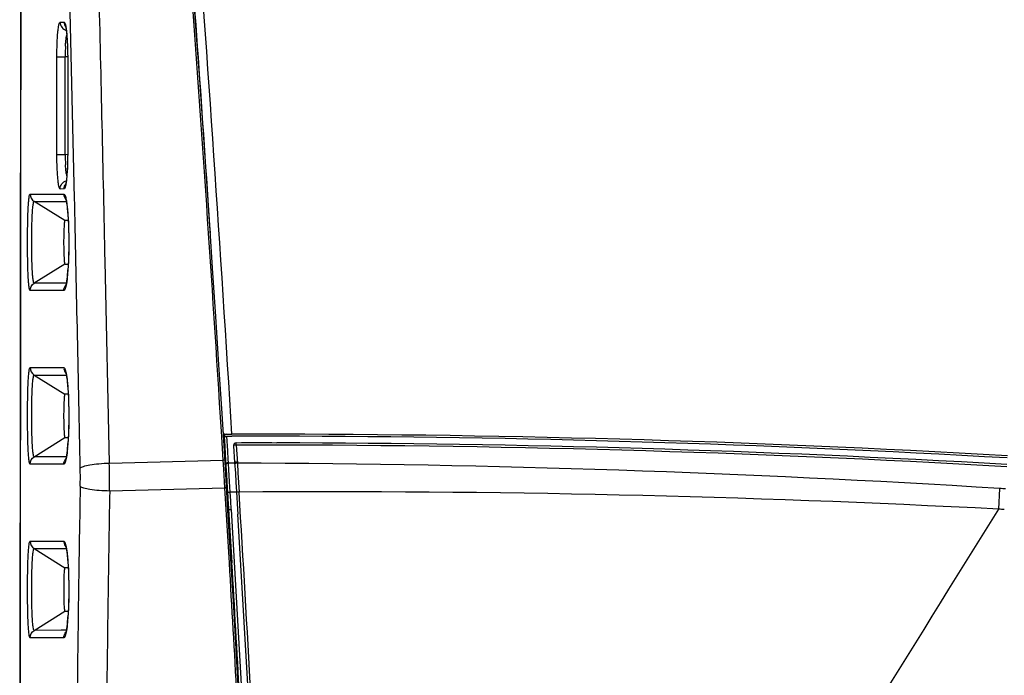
# Model space of a CAD drawing. Header units: millimetres. Extents: x 0 to 1660, y 0 to 1166.
# Tile 21 of 94: x 578 to 691, y 672 to 747. Entities that reach past the tile are written whole.
import ezdxf

# ---------------------------------------------------------------- set-up
doc = ezdxf.new("R2010")
doc.units = ezdxf.units.MM
doc.header["$LTSCALE"] = 65.395
doc.layers.get('0').update_dxf_attribs({"linetype": 'CONTINUOUS'})

msp = doc.modelspace()

# ---------------------------------------------------------------- linework, layer by layer
at = {"color": 9, "linetype": 'Continuous'}
for p, q in [((577.76, 632.05), (577.9, 755.26)), ((584.08, 726.53), (583.54, 750.05)), ((582.42, 746.86), (582.87, 746.86)), ((582.04, 731.63), (582.04, 742.87)), ((582.04, 742.87), (583, 742.87)), ((583, 731.63), (583, 742.87)), ((583.28, 742.87), (583, 742.87)), ((583.28, 742.85), (583.28, 731.65)), ((583.28, 742.85), (583.28, 742.85)), ((582.04, 731.63), (583, 731.63)), ((583, 731.63), (583.28, 731.64)), ((583.28, 731.65), (583.28, 731.65)), ((578.95, 727.06), (582.84, 727.06)), ((582.87, 727.65), (582.42, 727.64)), ((582.95, 724), (579.42, 726.21)), ((579.42, 726.21), (583.12, 726.21)), ((584.09, 725.86), (584.08, 726.53)), ((582.95, 719), (579.42, 716.79)), ((588.08, 696.06), (587.61, 719.32)), ((582.55, 716.8), (579.42, 716.79)), ((583.12, 716.8), (582.55, 716.8)), ((582.46, 715.95), (578.95, 715.95)), ((582.84, 715.95), (582.46, 715.95)), ((578.95, 707.06), (582.84, 707.06)), ((579.42, 706.21), (582.95, 704)), ((579.42, 706.21), (583.12, 706.21)), ((601.02, 699.08), (600.98, 699.71)), ((579.42, 696.79), (582.95, 699)), ((601.19, 696.42), (601.02, 699.08)), ((601.29, 699.1), (601.31, 699.08)), ((601.38, 698.07), (601.31, 699.08)), ((601.61, 699.16), (602.19, 699.16)), ((601.72, 697.48), (601.61, 699.15)), ((601.4, 697.44), (601.33, 697.44)), ((601.48, 696.4), (601.38, 698.07)), ((601.78, 696.47), (601.72, 697.48)), ((602.69, 698.14), (602.69, 698.39)), ((602.69, 698.14), (602.82, 696.06)), ((582.55, 696.8), (579.42, 696.79)), ((583.12, 696.8), (582.55, 696.8)), ((588.08, 696.06), (601.19, 696.42)), ((601.25, 695.36), (601.19, 696.42)), ((601.5, 696.06), (601.48, 696.4)), ((601.8, 696.14), (601.78, 696.47)), ((582.46, 695.95), (578.95, 695.95)), ((582.84, 695.95), (582.46, 695.95)), ((601.38, 693.23), (601.25, 695.36)), ((601.5, 696.06), (601.48, 696.06)), ((601.51, 695.98), (601.5, 696.06)), ((601.6, 694.42), (601.51, 695.98)), ((601.8, 696.05), (601.8, 696.14)), ((601.85, 695.28), (601.81, 696.05)), ((602.52, 696.05), (601.81, 696.05)), ((601.93, 693.95), (601.85, 695.28)), ((602.82, 696.06), (602.89, 694.95)), ((601.7, 692.73), (601.6, 694.42)), ((602, 692.71), (601.93, 693.95)), ((602.89, 694.95), (602.95, 693.84)), ((588.12, 692.88), (601.38, 693.23)), ((601.53, 690.72), (601.38, 693.23)), ((602.95, 693.84), (603.02, 692.72)), ((690.49, 690.75), (690.63, 693.13)), ((601.74, 691.75), (601.68, 691.75)), ((601.74, 692.07), (601.7, 692.73)), ((601.76, 691.74), (601.74, 692.07)), ((601.83, 690.74), (601.76, 691.74)), ((602.72, 692.71), (602, 692.71)), ((602.06, 691.72), (602.01, 692.71)), ((602.12, 690.72), (602.06, 691.72)), ((601.9, 684.57), (601.53, 690.72)), ((601.83, 690.74), (601.81, 690.74)), ((602.19, 684.59), (601.83, 690.74)), ((578.95, 687.06), (582.84, 687.06)), ((579.42, 686.21), (582.95, 684)), ((579.42, 686.21), (583.12, 686.21)), ((579.42, 676.79), (582.95, 679)), ((582.46, 675.95), (578.95, 675.95)), ((582.55, 676.8), (579.42, 676.79)), ((582.84, 675.95), (582.46, 675.95)), ((583.12, 676.8), (582.55, 676.8))]:
    msp.add_line(p, q, dxfattribs=at)
at = {"color": 7, "linetype": 'Continuous'}
for p, q in [((577.89, 755.26), (577.86, 728.37)), ((583.03, 746.36), (583.04, 746.35)), ((583.04, 746.35), (583.05, 746.32)), ((583.05, 746.32), (583.06, 746.28)), ((583.06, 746.28), (583.07, 746.23)), ((583.07, 746.23), (583.08, 746.16)), ((583.08, 746.16), (583.09, 746.09)), ((583.09, 746.09), (583.11, 746)), ((583.11, 746), (583.12, 745.9)), ((583.12, 745.9), (583.13, 745.8)), ((583.13, 745.8), (583.15, 745.68)), ((583.15, 745.68), (583.16, 745.55)), ((583.16, 745.55), (583.17, 745.42)), ((583.17, 745.42), (583.19, 745.28)), ((583.19, 745.28), (583.2, 745.13)), ((583.2, 745.13), (583.21, 744.97)), ((583.21, 744.97), (583.22, 744.8)), ((583.22, 744.8), (583.23, 744.63)), ((583.23, 744.63), (583.24, 744.45)), ((583.24, 744.45), (583.25, 744.26)), ((583.25, 744.26), (583.26, 744.06)), ((583.26, 744.06), (583.26, 743.86)), ((583.26, 743.86), (583.27, 743.66)), ((583.27, 743.66), (583.27, 743.44)), ((583.27, 743.44), (583.27, 743.22)), ((583.27, 743.22), (583.28, 743)), ((583.28, 743), (583.28, 742.85)), ((583.28, 742.85), (583.28, 731.65)), ((583.28, 731.65), (583.27, 731.39)), ((583.27, 731.39), (583.27, 731.13)), ((583.26, 730.64), (583.25, 730.4)), ((583.25, 730.4), (583.25, 730.18)), ((583.27, 730.88), (583.26, 730.64)), ((583.27, 731.13), (583.27, 730.88)), ((583.19, 729.2), (583.17, 729.04)), ((583.2, 729.38), (583.19, 729.2)), ((583.21, 729.56), (583.2, 729.38)), ((583.22, 729.76), (583.21, 729.56)), ((583.24, 729.96), (583.22, 729.76)), ((583.25, 730.18), (583.24, 729.96)), ((577.86, 728.37), (577.76, 632.05)), ((583.07, 728.27), (583.05, 728.21)), ((583.05, 728.21), (583.05, 728.2)), ((583.08, 728.34), (583.07, 728.27)), ((583.09, 728.42), (583.08, 728.34)), ((583.11, 728.52), (583.09, 728.42)), ((583.13, 728.63), (583.11, 728.52)), ((583.14, 728.76), (583.13, 728.63)), ((583.16, 728.89), (583.14, 728.76)), ((583.17, 729.04), (583.16, 728.89)), ((583.05, 726.51), (583.05, 726.5)), ((583.05, 726.5), (583.06, 726.48)), ((583.06, 726.48), (583.07, 726.43)), ((583.07, 726.43), (583.08, 726.38)), ((583.08, 726.38), (583.1, 726.31)), ((583.1, 726.31), (583.12, 726.22)), ((583.12, 726.22), (583.13, 726.13)), ((583.13, 726.13), (583.15, 726.02)), ((583.15, 726.02), (583.17, 725.9)), ((583.17, 725.9), (583.19, 725.77)), ((583.19, 725.77), (583.21, 725.63)), ((583.21, 725.63), (583.23, 725.48)), ((583.23, 725.48), (583.24, 725.32)), ((583.24, 725.32), (583.26, 725.14)), ((583.26, 725.14), (583.28, 724.96)), ((583.28, 724.96), (583.29, 724.77)), ((583.29, 724.77), (583.31, 724.57)), ((583.31, 724.57), (583.32, 724.36)), ((583.34, 724), (582.95, 724)), ((583.32, 724.36), (583.34, 724.14)), ((583.34, 724.14), (583.35, 723.91)), ((583.35, 723.91), (583.36, 723.68)), ((583.36, 723.68), (583.37, 723.44)), ((583.37, 723.44), (583.38, 723.19)), ((583.38, 723.19), (583.39, 722.94)), ((583.39, 722.94), (583.39, 722.68)), ((583.39, 722.68), (583.4, 722.43)), ((583.4, 722.43), (583.4, 722.16)), ((583.4, 722.16), (583.41, 721.9)), ((583.41, 721.9), (583.41, 721.63)), ((583.41, 721.63), (583.41, 721.36)), ((583.41, 721.36), (583.41, 721.1)), ((583.39, 720.05), (583.38, 719.79)), ((583.4, 720.57), (583.39, 720.31)), ((583.39, 720.31), (583.39, 720.05)), ((583.41, 721.1), (583.4, 720.83)), ((583.4, 720.83), (583.4, 720.57)), ((582.98, 719), (582.98, 719)), ((582.98, 719), (582.98, 719)), ((582.98, 719), (583.34, 719)), ((583.35, 719.07), (583.33, 718.84)), ((583.36, 719.3), (583.35, 719.07)), ((583.37, 719.55), (583.36, 719.3)), ((583.38, 719.79), (583.37, 719.55)), ((583.26, 717.82), (583.24, 717.65)), ((583.27, 718), (583.26, 717.82)), ((583.29, 718.2), (583.27, 718)), ((583.31, 718.4), (583.29, 718.2)), ((583.32, 718.62), (583.31, 718.4)), ((583.33, 718.84), (583.32, 718.62)), ((583.08, 716.6), (583.07, 716.58)), ((583.09, 716.67), (583.08, 716.6)), ((583.11, 716.75), (583.09, 716.67)), ((583.13, 716.84), (583.11, 716.75)), ((583.15, 716.94), (583.13, 716.84)), ((583.16, 717.06), (583.15, 716.94)), ((583.18, 717.19), (583.16, 717.06)), ((583.2, 717.33), (583.18, 717.19)), ((583.22, 717.48), (583.2, 717.33)), ((583.24, 717.65), (583.22, 717.48)), ((583.05, 706.51), (583.05, 706.5)), ((583.05, 706.5), (583.06, 706.48)), ((583.06, 706.48), (583.07, 706.43)), ((583.07, 706.43), (583.08, 706.38)), ((583.08, 706.38), (583.1, 706.31)), ((583.1, 706.31), (583.12, 706.22)), ((583.12, 706.22), (583.13, 706.13)), ((583.13, 706.13), (583.15, 706.02)), ((583.15, 706.02), (583.17, 705.9)), ((583.17, 705.9), (583.19, 705.77)), ((583.19, 705.77), (583.21, 705.63)), ((583.21, 705.63), (583.23, 705.48)), ((583.23, 705.48), (583.24, 705.32)), ((583.24, 705.32), (583.26, 705.14)), ((583.26, 705.14), (583.28, 704.96)), ((583.28, 704.96), (583.29, 704.77)), ((583.29, 704.77), (583.31, 704.57)), ((583.31, 704.57), (583.32, 704.36)), ((583.32, 704.36), (583.34, 704.14)), ((583.34, 704.14), (583.35, 703.91)), ((583.34, 704), (582.95, 704)), ((583.35, 703.91), (583.36, 703.68)), ((583.36, 703.68), (583.37, 703.44)), ((583.37, 703.44), (583.38, 703.19)), ((583.38, 703.19), (583.39, 702.94)), ((583.39, 702.94), (583.39, 702.68)), ((583.39, 702.68), (583.4, 702.43)), ((583.4, 702.43), (583.4, 702.16)), ((583.4, 702.16), (583.41, 701.9)), ((583.41, 701.9), (583.41, 701.63)), ((583.41, 701.1), (583.4, 700.83)), ((583.4, 700.83), (583.4, 700.57)), ((583.41, 701.63), (583.41, 701.36)), ((583.41, 701.36), (583.41, 701.1)), ((583.38, 699.79), (583.37, 699.55)), ((583.39, 700.05), (583.38, 699.79)), ((583.4, 700.57), (583.39, 700.31)), ((583.39, 700.31), (583.39, 700.05)), ((582.98, 699), (582.98, 699)), ((582.98, 699), (582.98, 699)), ((582.98, 699), (583.34, 699)), ((583.32, 698.62), (583.31, 698.4)), ((583.33, 698.84), (583.32, 698.62)), ((583.35, 699.07), (583.33, 698.84)), ((583.36, 699.3), (583.35, 699.07)), ((583.37, 699.55), (583.36, 699.3)), ((601.29, 699.1), (601.36, 698.04)), ((601.47, 699.4), (602.19, 699.4)), ((583.2, 697.33), (583.18, 697.19)), ((583.22, 697.48), (583.2, 697.33)), ((583.24, 697.65), (583.22, 697.48)), ((583.26, 697.82), (583.24, 697.65)), ((583.27, 698), (583.26, 697.82)), ((583.29, 698.2), (583.27, 698)), ((583.31, 698.4), (583.29, 698.2)), ((601.36, 698.04), (601.42, 697.05)), ((602.39, 698.07), (602.51, 696.12)), ((583.08, 696.6), (583.07, 696.58)), ((583.09, 696.67), (583.08, 696.6)), ((583.11, 696.75), (583.09, 696.67)), ((583.13, 696.84), (583.11, 696.75)), ((583.15, 696.94), (583.13, 696.84)), ((583.16, 697.06), (583.15, 696.94)), ((583.18, 697.19), (583.16, 697.06)), ((601.42, 697.05), (601.46, 696.41)), ((601.46, 696.41), (601.5, 695.7)), ((601.5, 695.7), (601.56, 694.8)), ((602.51, 696.12), (602.59, 694.92)), ((601.56, 694.8), (601.61, 693.9)), ((602.59, 694.92), (602.65, 693.85)), ((601.61, 693.9), (601.69, 692.61)), ((602.65, 693.85), (602.72, 692.77)), ((602.72, 692.77), (602.84, 690.76)), ((601.69, 692.61), (601.71, 692.24)), ((601.71, 692.24), (601.74, 691.86)), ((601.74, 691.86), (601.76, 691.49)), ((601.76, 691.49), (601.81, 690.74)), ((601.81, 690.74), (602.17, 684.59)), ((602.84, 690.76), (602.88, 690.17)), ((583.05, 686.51), (583.05, 686.5)), ((583.05, 686.5), (583.06, 686.48)), ((583.06, 686.48), (583.07, 686.43)), ((583.07, 686.43), (583.08, 686.38)), ((583.08, 686.38), (583.1, 686.31)), ((583.1, 686.31), (583.12, 686.22)), ((583.12, 686.22), (583.13, 686.13)), ((583.13, 686.13), (583.15, 686.02)), ((583.15, 686.02), (583.17, 685.9)), ((583.17, 685.9), (583.19, 685.77)), ((583.19, 685.77), (583.21, 685.63)), ((583.21, 685.63), (583.23, 685.48)), ((583.23, 685.48), (583.24, 685.32)), ((583.24, 685.32), (583.26, 685.14)), ((583.26, 685.14), (583.28, 684.96)), ((583.28, 684.96), (583.29, 684.77)), ((583.34, 684), (582.95, 684)), ((583.29, 684.77), (583.31, 684.57)), ((583.31, 684.57), (583.32, 684.36)), ((583.32, 684.36), (583.34, 684.14)), ((583.34, 684.14), (583.35, 683.91)), ((583.35, 683.91), (583.36, 683.68)), ((583.36, 683.68), (583.37, 683.44)), ((583.37, 683.44), (583.38, 683.19)), ((583.38, 683.19), (583.39, 682.94)), ((583.39, 682.94), (583.39, 682.68)), ((583.39, 682.68), (583.4, 682.43)), ((583.4, 682.43), (583.4, 682.16)), ((583.4, 682.16), (583.41, 681.9)), ((583.41, 681.9), (583.41, 681.63)), ((583.41, 681.63), (583.41, 681.36)), ((583.4, 680.57), (583.39, 680.31)), ((583.39, 680.31), (583.39, 680.05)), ((583.41, 681.1), (583.4, 680.83)), ((583.4, 680.83), (583.4, 680.57)), ((583.41, 681.36), (583.41, 681.1)), ((583.36, 679.3), (583.35, 679.07)), ((583.37, 679.55), (583.36, 679.3)), ((583.38, 679.79), (583.37, 679.55)), ((583.39, 680.05), (583.38, 679.79)), ((582.96, 679), (583.34, 679)), ((583.29, 678.2), (583.27, 678)), ((583.31, 678.4), (583.29, 678.2)), ((583.32, 678.62), (583.31, 678.4)), ((583.33, 678.84), (583.32, 678.62)), ((583.35, 679.07), (583.33, 678.84)), ((583.15, 676.94), (583.13, 676.84)), ((583.16, 677.06), (583.15, 676.94)), ((583.18, 677.19), (583.16, 677.06)), ((583.2, 677.33), (583.18, 677.19)), ((583.22, 677.48), (583.2, 677.33)), ((583.24, 677.65), (583.22, 677.48)), ((583.26, 677.82), (583.24, 677.65)), ((583.27, 678), (583.26, 677.82)), ((583.08, 676.6), (583.07, 676.58)), ((583.09, 676.67), (583.08, 676.6)), ((583.11, 676.75), (583.09, 676.67)), ((583.13, 676.84), (583.11, 676.75))]:
    msp.add_line(p, q, dxfattribs=at)
for centre, radius, start, end in [((-4214.93, 400), 4825.43, 0.07206, 4.31509), ((-4352.48, 395.24), 4964, 3.51271, 4.25443), ((-4352.48, 395.24), 4963, 3.78178, 4.24932), ((605.11, -800.74), 1500.13, 86.69827, 90.11133), ((602.69, 698.09), 0.3, 90.092, 183.5406), ((605.1, -799.97), 1498.35, 89.91269, 90.09199), ((605.09, -801.06), 1499.45, 86.69846, 89.91257), ((-4218.03, 400.63), 4829.59, 3.18853, 3.43706), ((-4219.1, 400.53), 4829.64, 3.18904, 3.37188)]:
    msp.add_arc(centre, radius, start, end, dxfattribs=at)
at = {"color": 9, "linetype": 'Continuous'}
for centre, radius, start, end in [((-4216.59, 399.98), 4826.89, 3.5601, 4.18088), ((-15105.47, 383.03), 15696.67, 1.227617, 1.342541), ((560.21, 743.47), 23.05, 3.4105, 4.2803), ((601.72, 743.07), 18.72, 176.8938, 178.7113), ((604.51, 743), 21.51, 178.6844, 180.3383), ((603.05, 731.49), 20.05, 179.5883, 183.0629), ((588.6, 730.21), 5.54, 188.2868, 190.36), ((587.1, 729.93), 4.01, 190.3946, 191.9405), ((560.21, 731.03), 23.06, 355.7207, 356.5913), ((-12796.12, 430.33), 13383.47, 1.135198, 1.265296), ((557.88, 720.18), 25.5, 354.4779, 355.8563), ((583.84, 707.06), 1, 180.0401, 186.4837), ((601.61, 699.1), 0.3, 90.1379, 183.3575), ((604.27, -759.42), 1458.58, 89.87931, 90.08173), ((604.54, -810.55), 1509.71, 86.69845, 89.89374), ((557.88, 700.18), 25.5, 354.4779, 355.8563), ((604.89, -801.59), 1499.73, 86.69176, 90.08384), ((530.22, 694.4), 54.52, 358.9593, 1.1324), ((437.56, 692.94), 150.55, 359.9746, 1.1849), ((596.71, -807.57), 1503.64, 86.41902, 89.76725), ((3872.63, 634.14), 3288.44, 178.96726, 179.444), ((3828.05, 634.15), 3240.46, 178.96148, 179.4411), ((680.15, 525.97), 167.49, 86.1898, 86.4147), ((613.21, -796.63), 1489.39, 87.0255, 90.39172), ((-4257.96, 398.85), 4869.86, 3.18302, 3.45968), ((-4223.83, 400.84), 4834.66, 3.18218, 3.43738), ((-14915.51, 10381.78), 18370.18, 327.979752, 328.160518), ((687.25, 636.27), 54.58, 85.9122, 86.5927), ((583.84, 687.06), 1, 180.0401, 186.4837), ((-4210.07, 400.12), 4820.37, 3.19984, 3.38302), ((-4221.94, 400.38), 4832.5, 3.18887, 3.3716), ((557.88, 680.18), 25.5, 354.4778, 355.8563)]:
    msp.add_arc(centre, radius, start, end, dxfattribs=at)
for points, knots in [([(582.04, 742.87), (582.04, 743.38), (582.06, 744.33), (582.12, 745.44), (582.2, 746.15), (582.26, 746.53), (582.32, 746.74), (582.39, 746.86), (582.42, 746.86)], [0, 0, 0, 0, 0.379553, 0.700567, 0.823645, 0.915562, 0.973781, 1, 1, 1, 1]), ([(582.42, 746.86), (582.42, 746.66), (582.56, 746.23), (582.92, 745.97), (583.12, 745.91)], [0, 0, 0, 0, 0.500497, 1, 1, 1, 1]), ([(582.87, 746.86), (582.92, 746.85), (583, 746.66), (583.07, 746.37), (583.15, 745.83), (583.18, 745.43), (583.2, 745.2)], [0, 0, 0, 0, 0.0857, 0.283944, 0.593696, 1, 1, 1, 1]), ([(583.03, 744.09), (583.03, 744.18), (583.06, 744.51), (583.09, 744.85), (583.12, 745.09)], [0, 0, 0, 0, 0.276975, 1, 1, 1, 1]), ([(583.23, 744.85), (583.23, 744.69), (583.27, 744.03), (583.28, 743.36), (583.28, 742.85)], [0, 0, 0, 0, 0.234806, 1, 1, 1, 1]), ([(582.3, 727.84), (582.25, 728.02), (582.18, 728.5), (582.06, 729.77), (582.04, 730.85), (582.04, 731.63)], [0, 0, 0, 0, 0.150872, 0.383128, 1, 1, 1, 1]), ([(583.28, 731.65), (583.28, 731.48), (583.28, 730.81), (583.25, 730.15), (583.23, 729.66)], [0, 0, 0, 0, 0.26047, 1, 1, 1, 1]), ([(583.12, 729.41), (583.11, 729.48), (583.07, 729.82), (583.04, 730.15), (583.03, 730.42)], [0, 0, 0, 0, 0.220584, 1, 1, 1, 1]), ([(582.42, 727.64), (582.42, 727.85), (582.56, 728.27), (582.92, 728.53), (583.12, 728.59)], [0, 0, 0, 0, 0.500497, 1, 1, 1, 1]), ([(583.04, 728), (583.02, 727.91), (582.99, 727.8), (582.91, 727.65), (582.87, 727.65)], [0, 0, 0, 0, 0.690053, 1, 1, 1, 1]), ([(583.14, 728.68), (583.14, 728.62), (583.11, 728.39), (583.07, 728.16), (583.04, 728)], [0, 0, 0, 0, 0.293015, 1, 1, 1, 1]), ([(578.95, 715.95), (578.91, 715.95), (578.87, 716.15), (578.82, 716.41), (578.78, 716.95), (578.73, 717.62), (578.7, 718.46), (578.67, 719.77), (578.65, 721.51), (578.67, 723.24), (578.7, 724.55), (578.73, 725.39), (578.78, 726.05), (578.82, 726.59), (578.87, 726.85), (578.91, 727.06), (578.95, 727.06)], [0, 0, 0, 0, 0.010997, 0.039899, 0.086174, 0.148256, 0.223833, 0.309995, 0.500536, 0.690988, 0.777013, 0.852395, 0.914279, 0.960376, 0.989069, 1, 1, 1, 1]), ([(582.42, 727.64), (582.41, 727.64), (582.34, 727.68), (582.32, 727.77), (582.3, 727.84)], [0, 0, 0, 0, 0.138054, 1, 1, 1, 1]), ([(582.84, 727.06), (582.89, 727.06), (582.99, 726.89), (583.07, 726.6), (583.17, 726.09), (583.21, 725.71), (583.24, 725.48)], [0, 0, 0, 0, 0.090497, 0.286303, 0.59205, 1, 1, 1, 1]), ([(579.42, 716.79), (579.38, 716.79), (579.34, 716.96), (579.3, 717.18), (579.25, 717.64), (579.21, 718.21), (579.18, 718.92), (579.15, 720.03), (579.13, 721.51), (579.15, 722.98), (579.18, 724.09), (579.21, 724.8), (579.25, 725.37), (579.3, 725.82), (579.34, 726.04), (579.38, 726.21), (579.42, 726.21)], [0, 0, 0, 0, 0.010996, 0.039687, 0.08587, 0.147953, 0.22354, 0.309761, 0.500531, 0.691206, 0.777305, 0.852725, 0.914569, 0.960538, 0.989037, 1, 1, 1, 1]), ([(583.24, 725.48), (583.25, 725.33), (583.32, 724.64), (583.36, 723.95), (583.38, 723.42)], [0, 0, 0, 0, 0.221437, 1, 1, 1, 1]), ([(583.38, 723.42), (583.39, 722.99), (583.43, 721.29), (583.4, 719.59), (583.31, 718.33)], [0, 0, 0, 0, 0.254368, 1, 1, 1, 1]), ([(583.26, 717.72), (583.23, 717.39), (583.16, 716.86), (583.06, 716.32), (582.98, 716.13)], [0, 0, 0, 0, 0.614849, 1, 1, 1, 1]), ([(582.98, 716.13), (582.97, 716.1), (582.94, 716.03), (582.89, 715.95), (582.84, 715.95)], [0, 0, 0, 0, 0.368284, 1, 1, 1, 1]), ([(578.95, 695.95), (578.91, 695.95), (578.87, 696.15), (578.82, 696.41), (578.78, 696.95), (578.73, 697.62), (578.7, 698.46), (578.67, 699.77), (578.65, 701.51), (578.67, 703.24), (578.7, 704.55), (578.73, 705.39), (578.78, 706.05), (578.82, 706.59), (578.87, 706.85), (578.91, 707.06), (578.95, 707.06)], [0, 0, 0, 0, 0.010997, 0.039899, 0.086174, 0.148256, 0.223833, 0.309995, 0.500536, 0.690988, 0.777013, 0.852395, 0.914279, 0.960376, 0.989069, 1, 1, 1, 1]), ([(582.84, 707.06), (582.87, 707.06), (582.92, 707), (582.94, 706.96), (582.95, 706.94)], [0, 0, 0, 0, 0.649967, 1, 1, 1, 1]), ([(582.95, 706.94), (583.03, 706.78), (583.13, 706.28), (583.2, 705.79), (583.24, 705.48)], [0, 0, 0, 0, 0.372132, 1, 1, 1, 1]), ([(579.42, 696.79), (579.38, 696.79), (579.34, 696.96), (579.3, 697.18), (579.25, 697.64), (579.21, 698.21), (579.18, 698.92), (579.15, 700.03), (579.13, 701.51), (579.15, 702.98), (579.18, 704.09), (579.21, 704.8), (579.25, 705.37), (579.3, 705.82), (579.34, 706.04), (579.38, 706.21), (579.42, 706.21)], [0, 0, 0, 0, 0.010996, 0.039687, 0.08587, 0.147953, 0.22354, 0.309761, 0.500531, 0.691206, 0.777305, 0.852725, 0.914569, 0.960538, 0.989037, 1, 1, 1, 1]), ([(583.24, 705.48), (583.25, 705.33), (583.32, 704.64), (583.36, 703.95), (583.38, 703.42)], [0, 0, 0, 0, 0.221437, 1, 1, 1, 1]), ([(583.38, 703.42), (583.39, 702.99), (583.43, 701.29), (583.4, 699.59), (583.31, 698.33)], [0, 0, 0, 0, 0.254368, 1, 1, 1, 1]), ([(601.31, 699.08), (601.31, 699.11), (601.46, 699.13), (601.54, 699.14), (601.61, 699.15)], [0, 0, 0, 0, 0.317418, 1, 1, 1, 1]), ([(583.26, 697.72), (583.23, 697.39), (583.16, 696.86), (583.06, 696.32), (582.98, 696.13)], [0, 0, 0, 0, 0.614849, 1, 1, 1, 1]), ([(602.69, 698.14), (602.62, 698.13), (602.54, 698.12), (602.39, 698.1), (602.39, 698.07)], [0, 0, 0, 0, 0.687764, 1, 1, 1, 1]), ([(601.19, 696.42), (601.21, 696.42), (601.27, 696.42), (601.32, 696.43), (601.38, 696.41), (601.35, 696.41), (601.34, 696.41)], [0, 0, 0, 0, 0.348304, 0.798229, 0.871219, 1, 1, 1, 1]), ([(602.81, 696.2), (602.74, 696.19), (602.66, 696.18), (602.51, 696.16), (602.51, 696.12)], [0, 0, 0, 0, 0.687597, 1, 1, 1, 1]), ([(582.98, 696.13), (582.97, 696.1), (582.94, 696.03), (582.89, 695.95), (582.84, 695.95)], [0, 0, 0, 0, 0.368284, 1, 1, 1, 1]), ([(584.73, 695.48), (584.81, 695.59), (585.21, 695.73), (585.91, 695.89), (586.93, 696.01), (587.68, 696.05), (588.08, 696.06)], [0, 0, 0, 0, 0.119416, 0.34248, 0.647993, 1, 1, 1, 1]), ([(601.5, 696.06), (601.5, 696.09), (601.65, 696.11), (601.73, 696.13), (601.8, 696.14)], [0, 0, 0, 0, 0.317591, 1, 1, 1, 1]), ([(601.51, 695.98), (601.51, 696.01), (601.65, 696.03), (601.73, 696.05), (601.81, 696.05)], [0, 0, 0, 0, 0.317593, 1, 1, 1, 1]), ([(602.82, 696.06), (602.75, 696.05), (602.67, 696.04), (602.52, 696.02), (602.52, 695.98)], [0, 0, 0, 0, 0.687542, 1, 1, 1, 1]), ([(584.73, 693.41), (584.81, 693.3), (585.22, 693.18), (585.93, 693.03), (586.95, 692.92), (587.71, 692.89), (588.12, 692.88)], [0, 0, 0, 0, 0.11757, 0.340808, 0.647236, 1, 1, 1, 1]), ([(601.38, 693.23), (601.4, 693.24), (601.43, 693.23), (601.56, 693.26), (601.53, 693.27)], [0, 0, 0, 0, 0.460059, 1, 1, 1, 1]), ([(603.02, 692.72), (602.95, 692.72), (602.87, 692.73), (602.72, 692.74), (602.72, 692.77)], [0, 0, 0, 0, 0.685604, 1, 1, 1, 1]), ([(601.7, 692.73), (601.71, 692.7), (601.86, 692.71), (601.93, 692.7), (602, 692.71)], [0, 0, 0, 0, 0.309789, 1, 1, 1, 1]), ([(601.83, 690.74), (601.83, 690.71), (601.98, 690.72), (602.06, 690.71), (602.13, 690.72)], [0, 0, 0, 0, 0.308999, 1, 1, 1, 1]), ([(578.95, 675.95), (578.91, 675.95), (578.87, 676.15), (578.82, 676.41), (578.78, 676.95), (578.73, 677.62), (578.7, 678.46), (578.67, 679.77), (578.65, 681.51), (578.67, 683.24), (578.7, 684.55), (578.73, 685.39), (578.78, 686.05), (578.82, 686.59), (578.87, 686.85), (578.91, 687.06), (578.95, 687.06)], [0, 0, 0, 0, 0.010997, 0.039899, 0.086174, 0.148256, 0.223833, 0.309995, 0.500536, 0.690988, 0.777013, 0.852395, 0.914279, 0.960376, 0.989069, 1, 1, 1, 1]), ([(579.42, 676.79), (579.38, 676.79), (579.34, 676.96), (579.3, 677.18), (579.25, 677.64), (579.21, 678.21), (579.18, 678.92), (579.15, 680.03), (579.13, 681.51), (579.15, 682.98), (579.18, 684.09), (579.21, 684.8), (579.25, 685.37), (579.3, 685.82), (579.34, 686.04), (579.38, 686.21), (579.42, 686.21)], [0, 0, 0, 0, 0.010996, 0.039687, 0.08587, 0.147953, 0.22354, 0.309761, 0.500531, 0.691206, 0.777305, 0.852725, 0.914569, 0.960538, 0.989037, 1, 1, 1, 1]), ([(582.84, 687.06), (582.87, 687.06), (582.92, 687), (582.94, 686.96), (582.95, 686.94)], [0, 0, 0, 0, 0.649967, 1, 1, 1, 1]), ([(582.95, 686.94), (583.03, 686.78), (583.13, 686.28), (583.2, 685.79), (583.24, 685.48)], [0, 0, 0, 0, 0.372132, 1, 1, 1, 1]), ([(583.24, 685.48), (583.25, 685.33), (583.32, 684.64), (583.36, 683.95), (583.38, 683.42)], [0, 0, 0, 0, 0.221437, 1, 1, 1, 1]), ([(583.38, 683.42), (583.39, 682.99), (583.43, 681.29), (583.4, 679.59), (583.31, 678.33)], [0, 0, 0, 0, 0.254368, 1, 1, 1, 1]), ([(583.26, 677.72), (583.23, 677.39), (583.16, 676.86), (583.06, 676.32), (582.98, 676.13)], [0, 0, 0, 0, 0.614849, 1, 1, 1, 1]), ([(582.98, 676.13), (582.97, 676.1), (582.94, 676.03), (582.89, 675.95), (582.84, 675.95)], [0, 0, 0, 0, 0.368283, 1, 1, 1, 1])]:
    msp.add_open_spline(points, degree=3, knots=knots, dxfattribs=at)
for points in [[(582.87, 746.86), (582.87, 746.65), (582.94, 746.44), (583.05, 746.28)], [(583.12, 745.09), (583.14, 745.19), (583.16, 745.29), (583.18, 745.4)], [(583.2, 729.31), (583.19, 729.1), (583.17, 728.89), (583.14, 728.68)], [(582.87, 727.65), (582.87, 727.85), (582.94, 728.06), (583.05, 728.23)], [(578.95, 727.06), (578.95, 726.73), (579.14, 726.38), (579.42, 726.21)], [(582.84, 727.06), (582.84, 726.83), (582.93, 726.59), (583.07, 726.41)], [(578.95, 715.95), (578.95, 716.27), (579.14, 716.62), (579.42, 716.79)], [(582.84, 715.95), (582.84, 716.18), (582.93, 716.42), (583.07, 716.59)], [(578.95, 707.06), (578.95, 706.73), (579.14, 706.38), (579.42, 706.21)], [(582.85, 706.94), (582.87, 706.75), (582.95, 706.56), (583.07, 706.41)], [(578.95, 695.95), (578.95, 696.27), (579.14, 696.62), (579.42, 696.79)], [(582.84, 695.95), (582.84, 696.18), (582.93, 696.42), (583.07, 696.59)], [(578.95, 687.06), (578.95, 686.73), (579.14, 686.38), (579.42, 686.21)], [(582.85, 686.94), (582.87, 686.75), (582.95, 686.56), (583.07, 686.41)], [(578.95, 675.95), (578.95, 676.27), (579.14, 676.62), (579.42, 676.79)], [(582.84, 675.95), (582.84, 676.18), (582.93, 676.42), (583.07, 676.59)]]:
    msp.add_open_spline(points, degree=3, dxfattribs=at)
at = {"color": 7, "linetype": 'Continuous'}
for points, knots in [([(582.95, 724), (582.93, 724), (582.92, 723.91), (582.89, 723.79), (582.87, 723.55), (582.85, 723.11), (582.83, 722.41), (582.81, 721.5), (582.83, 720.59), (582.85, 719.9), (582.87, 719.45), (582.89, 719.21), (582.92, 719.09), (582.93, 719), (582.95, 719)], [0, 0, 0, 0, 0.010817, 0.039529, 0.086025, 0.1481, 0.309362, 0.500073, 0.69077, 0.851974, 0.913987, 0.960509, 0.989221, 1, 1, 1, 1]), ([(582.95, 704), (582.93, 704), (582.92, 703.91), (582.89, 703.79), (582.87, 703.55), (582.85, 703.11), (582.83, 702.41), (582.81, 701.5), (582.83, 700.59), (582.85, 699.9), (582.87, 699.45), (582.89, 699.21), (582.92, 699.09), (582.93, 699), (582.95, 699)], [0, 0, 0, 0, 0.010817, 0.039529, 0.086025, 0.1481, 0.309362, 0.500073, 0.69077, 0.851974, 0.913987, 0.960509, 0.989221, 1, 1, 1, 1]), ([(601.17, 699.68), (601.17, 699.67), (601.18, 699.63), (601.19, 699.6), (601.19, 699.58)], [0, 0, 0, 0, 0.49799, 1, 1, 1, 1]), ([(582.95, 684), (582.93, 684), (582.92, 683.91), (582.89, 683.79), (582.87, 683.55), (582.85, 683.11), (582.82, 682.41), (582.82, 681.5), (582.82, 680.59), (582.85, 679.9), (582.87, 679.45), (582.89, 679.21), (582.92, 679.09), (582.93, 679), (582.95, 679)], [0, 0, 0, 0, 0.010892, 0.039575, 0.085895, 0.147924, 0.309222, 0.499963, 0.690681, 0.852074, 0.914128, 0.960449, 0.989119, 1, 1, 1, 1]), ([(582.95, 679), (582.95, 679), (582.96, 679), (582.97, 679), (582.97, 679)], [0, 0, 0, 0, 0.317372, 1, 1, 1, 1])]:
    msp.add_open_spline(points, degree=3, knots=knots, dxfattribs=at)
for points in [[(601.19, 699.58), (601.24, 699.48), (601.36, 699.4), (601.47, 699.4)], [(601.29, 699.1), (601.29, 699.22), (601.38, 699.36), (601.49, 699.4)]]:
    msp.add_open_spline(points, degree=3, dxfattribs=at)

doc.saveas('drawing.dxf')
